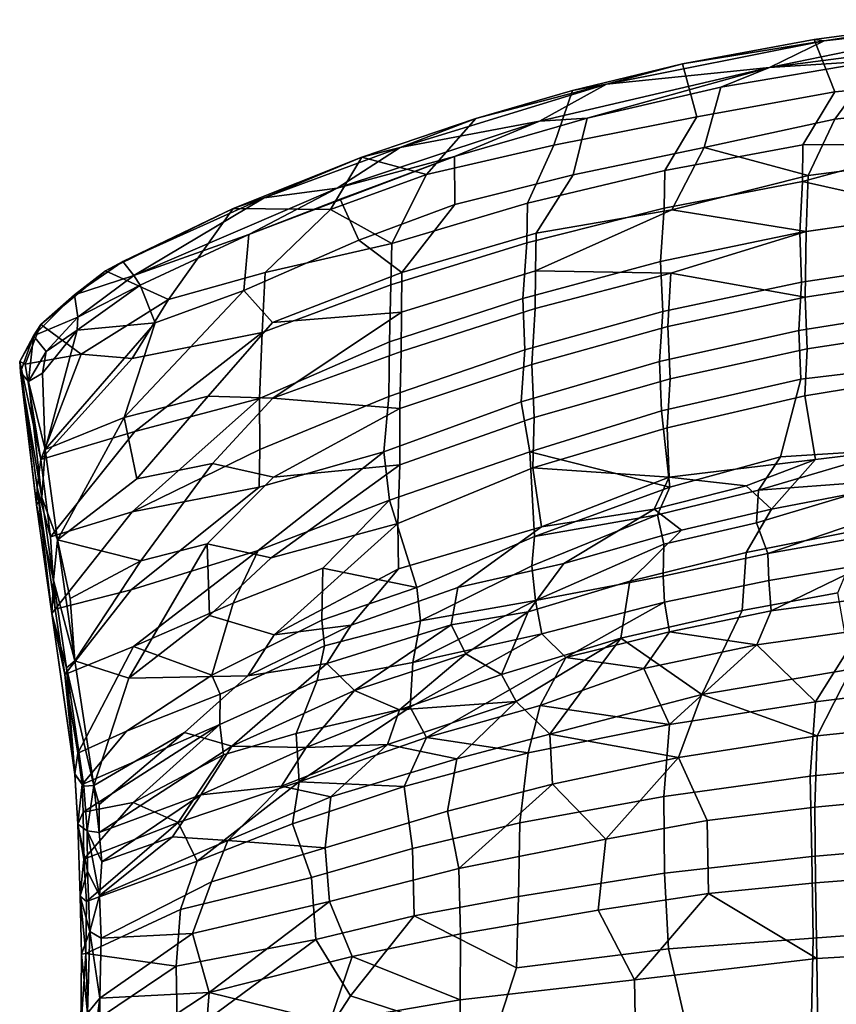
# Model space of a CAD drawing. Header units: millimetres. Extents: x -31 to 2906, y -30 to 542.
# Tile 20 of 54: x 627 to 779, y 356 to 539. Entities that reach past the tile are written whole.
import ezdxf

# ---------------------------------------------------------------- set-up
doc = ezdxf.new("R2010")
doc.units = ezdxf.units.MM
doc.layers.add('Layer 01', color=7, linetype='Continuous', true_color=0x000000)

msp = doc.modelspace()

# ---------------------------------------------------------------- linework, layer by layer
at = {"layer": 'Layer 01'}
for points in [[(776.37, 535.51, 797.81), (766.19, 530.51, 798.77), (807.32, 538.97, 798.64)], [(814.76, 536.89, 799.71), (807.32, 538.97, 798.64), (766.19, 530.51, 798.77)], [(801.92, 539.43, 796.9), (774.54, 535.74, 795.79), (776.37, 535.51, 797.81)], [(774.54, 535.74, 795.79), (801.92, 539.43, 796.9), (798.16, 527.8, 763.77), (778.39, 525.98, 765.79)], [(801.92, 539.43, 796.9), (776.37, 535.51, 797.81), (807.32, 538.97, 798.64)], [(735.89, 527.42, 796.58), (766.19, 530.51, 798.77), (776.37, 535.51, 797.81)], [(750.01, 531.21, 795.6), (735.89, 527.42, 796.58), (776.37, 535.51, 797.81)], [(774.54, 535.74, 795.79), (750.01, 531.21, 795.6), (776.37, 535.51, 797.81)], [(752.71, 521.34, 765.46), (750.01, 531.21, 795.6), (774.54, 535.74, 795.79), (778.39, 525.98, 765.79)], [(814.76, 536.89, 799.71), (766.19, 530.51, 798.77), (786.35, 531.86, 798.33)], [(786.35, 531.86, 798.33), (778.37, 520.91, 769.96), (799.84, 523.32, 769.27), (808.85, 534.35, 798.74)], [(778.37, 520.91, 769.96), (786.35, 531.86, 798.33), (757.17, 526.89, 797.51), (754.07, 515.64, 767.18)], [(766.19, 530.51, 798.77), (757.17, 526.89, 797.51), (786.35, 531.86, 798.33)], [(766.19, 530.51, 798.77), (723.39, 520.57, 797.18), (732.25, 521.08, 796.67)], [(723.39, 520.57, 797.18), (766.19, 530.51, 798.77), (735.89, 527.42, 796.58)], [(752.71, 521.34, 765.46), (726.08, 516.08, 768.6), (729.51, 526.22, 794.59), (750.01, 531.21, 795.6)], [(750.01, 531.21, 795.6), (729.51, 526.22, 794.59), (735.89, 527.42, 796.58)], [(766.19, 530.51, 798.77), (732.25, 521.08, 796.67), (757.17, 526.89, 797.51)], [(723.39, 520.57, 797.18), (735.89, 527.42, 796.58), (697.48, 515.67, 794.88)], [(711.52, 521.05, 793.81), (697.48, 515.67, 794.88), (735.89, 527.42, 796.58)], [(726.08, 516.08, 768.6), (702.38, 510.64, 773.05), (711.52, 521.05, 793.81), (729.51, 526.22, 794.59)], [(729.51, 526.22, 794.59), (711.52, 521.05, 793.81), (735.89, 527.42, 796.58)], [(732.25, 521.08, 796.67), (729.64, 510.57, 769.09), (754.07, 515.64, 767.18), (757.17, 526.89, 797.51)], [(797.97, 516.27, 727.06), (772.44, 516.11, 738.04), (778.39, 525.98, 765.79), (798.16, 527.8, 763.77)], [(772.44, 516.11, 738.04), (746.7, 511.38, 739.18), (752.71, 521.34, 765.46), (778.39, 525.98, 765.79)], [(778.37, 520.91, 769.96), (773.4, 510.4, 740.06), (798.93, 513.7, 739.23), (799.84, 523.32, 769.27)], [(723.39, 520.57, 797.18), (685.72, 508.04, 795.23), (707.56, 513.95, 795.6)], [(723.39, 520.57, 797.18), (697.48, 515.67, 794.88), (685.72, 508.04, 795.23)], [(711.52, 521.05, 793.81), (690.33, 513.85, 792.44), (697.48, 515.67, 794.88)], [(711.52, 521.05, 793.81), (702.38, 510.64, 773.05), (690.33, 513.85, 792.44)], [(707.56, 513.95, 795.6), (707.65, 505.04, 771.57), (729.64, 510.57, 769.09), (732.25, 521.08, 796.67)], [(723.39, 520.57, 797.18), (707.56, 513.95, 795.6), (732.25, 521.08, 796.67)], [(746.7, 511.38, 739.18), (721.15, 505.27, 740.66), (726.08, 516.08, 768.6), (752.71, 521.34, 765.46)], [(754.07, 515.64, 767.18), (773.4, 510.4, 740.06), (778.37, 520.91, 769.96)], [(697.48, 515.67, 794.88), (672.15, 506.28, 793.18), (685.72, 508.04, 795.23)], [(690.33, 513.85, 792.44), (672.15, 506.28, 793.18), (697.48, 515.67, 794.88)], [(721.15, 505.27, 740.66), (695.89, 497.8, 742.48), (702.38, 510.64, 773.05), (726.08, 516.08, 768.6)], [(729.64, 510.57, 769.09), (722.75, 499.72, 742.75), (748.01, 504.03, 735.94), (754.07, 515.64, 767.18)], [(746.7, 511.38, 739.18), (772.44, 516.11, 738.04), (772.38, 509.28, 715.61), (746.6, 504.32, 716.56)], [(773.4, 510.4, 740.06), (754.07, 515.64, 767.18), (748.01, 504.03, 735.94)], [(797.97, 516.27, 727.06), (772.38, 509.28, 715.61), (772.44, 516.11, 738.04)], [(797.86, 503.63, 682.77), (772.38, 509.28, 715.61), (797.97, 516.27, 727.06)], [(672.15, 506.28, 793.18), (690.33, 513.85, 792.44), (666.4, 504.26, 791.01)], [(684.49, 504.09, 772.02), (666.4, 504.26, 791.01), (690.33, 513.85, 792.44)], [(685.72, 508.04, 795.23), (669.27, 499.46, 793.34), (707.56, 513.95, 795.6)], [(669.27, 499.46, 793.34), (686.29, 506, 793.54), (707.56, 513.95, 795.6)], [(684.49, 504.09, 772.02), (690.33, 513.85, 792.44), (702.38, 510.64, 773.05)], [(686.29, 506, 793.54), (689.79, 498.41, 769.76), (707.65, 505.04, 771.57), (707.56, 513.95, 795.6)], [(773.4, 510.4, 740.06), (773.03, 500.02, 706.2), (798.67, 503.68, 705.86), (798.93, 513.7, 739.23)], [(721.15, 505.27, 740.66), (746.7, 511.38, 739.18), (746.6, 504.32, 716.56), (721.03, 497.92, 717.79)], [(695.89, 497.8, 742.48), (684.49, 504.09, 772.02), (702.38, 510.64, 773.05)], [(707.65, 505.04, 771.57), (697.8, 492.36, 744.61), (722.75, 499.72, 742.75), (729.64, 510.57, 769.09)], [(773.03, 500.02, 706.2), (773.4, 510.4, 740.06), (748.01, 504.03, 735.94)], [(685.72, 508.04, 795.23), (647.89, 491.79, 792.58), (669.27, 499.46, 793.34)], [(647.89, 491.79, 792.58), (685.72, 508.04, 795.23), (672.15, 506.28, 793.18)], [(746.6, 504.32, 716.56), (772.38, 509.28, 715.61), (771.85, 499.79, 683), (745.95, 494.41, 683.46)], [(797.86, 503.63, 682.77), (771.85, 499.79, 683), (772.38, 509.28, 715.61)], [(647.89, 491.79, 792.58), (672.15, 506.28, 793.18), (645.87, 494.4, 791.02)], [(672.15, 506.28, 793.18), (666.4, 504.26, 791.01), (645.87, 494.4, 791.02)], [(686.29, 506, 793.54), (669.27, 499.46, 793.34), (668.39, 489.03, 767.11), (689.79, 498.41, 769.76)], [(666.4, 504.26, 791.01), (642.62, 492.71, 788.47), (645.87, 494.4, 791.02)], [(654.37, 487.37, 760.36), (642.62, 492.71, 788.47), (666.4, 504.26, 791.01)], [(666.4, 504.26, 791.01), (684.49, 504.09, 772.02), (672.33, 492.36, 752.93), (654.37, 487.37, 760.36)], [(684.49, 504.09, 772.02), (695.89, 497.8, 742.48), (672.33, 492.36, 752.93)], [(697.8, 492.36, 744.61), (707.65, 505.04, 771.57), (689.79, 498.41, 769.76)], [(695.89, 497.8, 742.48), (721.15, 505.27, 740.66), (721.03, 497.92, 717.79), (695.75, 490.08, 719.3)], [(721.03, 497.92, 717.79), (746.6, 504.32, 716.56), (745.95, 494.41, 683.46), (720.27, 487.5, 684.15)], [(748.01, 504.03, 735.94), (722.75, 499.72, 742.75), (722.68, 492.69, 721.01)], [(747.87, 492.23, 697.22), (773.03, 500.02, 706.2), (748.01, 504.03, 735.94), (722.68, 492.69, 721.01)], [(771.85, 499.79, 683), (797.86, 503.63, 682.77), (798.15, 494.46, 647.73), (772.19, 490.57, 648.19)], [(773.03, 500.02, 706.2), (772.87, 487.76, 662.33), (798.55, 491.66, 662.18), (798.67, 503.68, 705.86)], [(647.89, 491.79, 792.58), (649.07, 489.99, 791.84), (669.27, 499.46, 793.34)], [(651.86, 483.03, 770.73), (668.39, 489.03, 767.11), (669.27, 499.46, 793.34), (649.07, 489.99, 791.84)], [(697.8, 492.36, 744.61), (697.72, 484.99, 722.58), (722.68, 492.69, 721.01), (722.75, 499.72, 742.75)], [(745.95, 494.41, 683.46), (771.85, 499.79, 683), (772.19, 490.57, 648.19), (746.34, 485.08, 648.83)], [(772.87, 487.76, 662.33), (773.03, 500.02, 706.2), (747.87, 492.23, 697.22)], [(673.71, 483.08, 744.71), (697.8, 492.36, 744.61), (689.79, 498.41, 769.76), (668.39, 489.03, 767.11)], [(672.33, 492.36, 752.93), (695.89, 497.8, 742.48), (695.75, 490.08, 719.3), (671.78, 481.2, 721.03)], [(695.75, 490.08, 719.3), (721.03, 497.92, 717.79), (720.27, 487.5, 684.15), (695.49, 479.46, 685.79)], [(636.83, 488.19, 787.33), (647.89, 491.79, 792.58), (645.87, 494.4, 791.02)], [(645.87, 494.4, 791.02), (642.62, 492.71, 788.47), (636.83, 488.19, 787.33)], [(720.27, 487.5, 684.15), (745.95, 494.41, 683.46), (746.34, 485.08, 648.83), (720.69, 477.98, 649.66)], [(772.19, 490.57, 648.19), (798.15, 494.46, 647.73), (797.82, 485.74, 612.96), (771.69, 481.59, 613.11)], [(642.62, 492.71, 788.47), (630.55, 482.68, 778.5), (636.83, 488.19, 787.33)], [(638.08, 477.17, 754.36), (630.55, 482.68, 778.5), (642.62, 492.71, 788.47), (654.37, 487.37, 760.36)], [(647.89, 491.79, 792.58), (636.83, 488.19, 787.33), (637.46, 484.05, 788.07)], [(649.07, 489.99, 791.84), (647.89, 491.79, 792.58), (637.46, 484.05, 788.07)], [(671.78, 481.2, 721.03), (647.57, 476.35, 739.15), (654.37, 487.37, 760.36), (672.33, 492.36, 752.93)], [(697.8, 492.36, 744.61), (673.71, 483.08, 744.71), (697.72, 484.99, 722.58)], [(697.72, 484.99, 722.58), (697.64, 477.67, 699.63), (722.6, 485.68, 698.3), (722.68, 492.69, 721.01)], [(722.6, 485.68, 698.3), (721.94, 475.27, 663.33), (747.3, 482.3, 662.72), (747.87, 492.23, 697.22)], [(747.87, 492.23, 697.22), (722.68, 492.69, 721.01), (722.6, 485.68, 698.3)], [(772.87, 487.76, 662.33), (747.87, 492.23, 697.22), (747.3, 482.3, 662.72)], [(772.87, 487.76, 662.33), (773.22, 478.14, 624.76), (798.84, 482.08, 624.3), (798.55, 491.66, 662.18)], [(637.32, 481.63, 785.37), (651.86, 483.03, 770.73), (649.07, 489.99, 791.84)], [(637.46, 484.05, 788.07), (637.32, 481.63, 785.37), (649.07, 489.99, 791.84)], [(671.78, 481.2, 721.03), (695.75, 490.08, 719.3), (695.49, 479.46, 685.79), (671.31, 468.91, 683.56)], [(746.34, 485.08, 648.83), (772.19, 490.57, 648.19), (771.69, 481.59, 613.11), (745.74, 475.8, 613.56)], [(636.83, 488.19, 787.33), (629.22, 480.58, 778.86), (637.46, 484.05, 788.07)], [(636.83, 488.19, 787.33), (630.55, 482.68, 778.5), (629.22, 480.58, 778.86)], [(668.39, 489.03, 767.11), (651.86, 483.03, 770.73), (646.11, 465.4, 730.71)], [(661.7, 469.38, 720.4), (673.71, 483.08, 744.71), (668.39, 489.03, 767.11), (646.11, 465.4, 730.71)], [(747.3, 482.3, 662.72), (747.7, 472.58, 625.4), (773.22, 478.14, 624.76), (772.87, 487.76, 662.33)], [(647.57, 476.35, 739.15), (638.08, 477.17, 754.36), (654.37, 487.37, 760.36)], [(695.49, 479.46, 685.79), (720.27, 487.5, 684.15), (720.69, 477.98, 649.66), (695.37, 469.28, 650.69)], [(771.69, 481.59, 613.11), (797.82, 485.74, 612.96), (798.17, 475.61, 569.62), (772.02, 472.49, 574.68)], [(637.46, 484.05, 788.07), (629.22, 480.58, 778.86), (631.54, 477.67, 780.5)], [(637.46, 484.05, 788.07), (631.54, 477.67, 780.5), (637.32, 481.63, 785.37)], [(673.79, 468.99, 702.88), (697.72, 484.99, 722.58), (673.71, 483.08, 744.71), (661.7, 469.38, 720.4)], [(697.72, 484.99, 722.58), (673.79, 468.99, 702.88), (697.64, 477.67, 699.63)], [(697.64, 477.67, 699.63), (697.42, 467.05, 664.81), (721.94, 475.27, 663.33), (722.6, 485.68, 698.3)], [(720.69, 477.98, 649.66), (746.34, 485.08, 648.83), (745.74, 475.8, 613.56), (719.98, 468.28, 614.03)], [(626.64, 475.83, 768.43), (630.55, 482.68, 778.5), (627.63, 475.31, 764.15)], [(629.22, 480.58, 778.86), (630.55, 482.68, 778.5), (626.64, 475.83, 768.43)], [(638.08, 477.17, 754.36), (627.63, 475.31, 764.15), (630.55, 482.68, 778.5)], [(651.86, 483.03, 770.73), (631.4, 459.42, 735.94), (646.11, 465.4, 730.71)], [(631.4, 459.42, 735.94), (651.86, 483.03, 770.73), (637.32, 481.63, 785.37)], [(721.94, 475.27, 663.33), (722.39, 465.39, 626.24), (747.7, 472.58, 625.4), (747.3, 482.3, 662.72)], [(773.22, 478.14, 624.76), (772.81, 469.39, 589.48), (798.54, 473.63, 589.63), (798.84, 482.08, 624.3)], [(629.22, 480.58, 778.86), (626.64, 475.83, 768.43), (626.79, 473.81, 767.52)], [(626.79, 473.81, 767.52), (628.3, 472.11, 770.69), (629.22, 480.58, 778.86)], [(631.54, 477.67, 780.5), (629.22, 480.58, 778.86), (628.3, 472.11, 770.69)], [(647.57, 476.35, 739.15), (671.78, 481.2, 721.03), (648.05, 462.77, 699.26), (630.59, 457.59, 711.36)], [(637.32, 481.63, 785.37), (630.86, 473.65, 773.83), (631.4, 459.42, 735.94)], [(637.32, 481.63, 785.37), (631.54, 477.67, 780.5), (630.86, 473.65, 773.83)], [(671.31, 468.91, 683.56), (648.05, 462.77, 699.26), (671.78, 481.2, 721.03)], [(745.74, 475.8, 613.56), (771.69, 481.59, 613.11), (772.02, 472.49, 574.68), (746.08, 466.61, 575.39)], [(671.31, 468.91, 683.56), (695.49, 479.46, 685.79), (695.37, 469.28, 650.69), (671.37, 459.4, 651.87)], [(630.59, 457.59, 711.36), (627.63, 475.31, 764.15), (638.08, 477.17, 754.36)], [(631.54, 477.67, 780.5), (628.3, 472.11, 770.69), (630.86, 473.65, 773.83)], [(638.08, 477.17, 754.36), (647.57, 476.35, 739.15), (630.59, 457.59, 711.36)], [(697.64, 477.67, 699.63), (673.79, 468.99, 702.88), (697.42, 467.05, 664.81)], [(695.37, 469.28, 650.69), (720.69, 477.98, 649.66), (719.98, 468.28, 614.03), (694.43, 458.99, 614.57)], [(747.7, 472.58, 625.4), (747.19, 463.46, 589.6), (772.81, 469.39, 589.48), (773.22, 478.14, 624.76)], [(626.64, 475.83, 768.43), (629.89, 452.35, 698.96), (629.8, 449.15, 693.3)], [(626.79, 473.81, 767.52), (626.64, 475.83, 768.43), (629.8, 449.15, 693.3)], [(630.59, 457.59, 711.36), (629.89, 452.35, 698.96), (626.64, 475.83, 768.43)], [(626.64, 475.83, 768.43), (627.63, 475.31, 764.15), (630.59, 457.59, 711.36)], [(697.42, 467.05, 664.81), (697.4, 456.58, 627.27), (722.39, 465.39, 626.24), (721.94, 475.27, 663.33)], [(719.98, 468.28, 614.03), (745.74, 475.8, 613.56), (746.08, 466.61, 575.39), (721.61, 459, 574.54)], [(772.02, 472.49, 574.68), (798.17, 475.61, 569.62), (789.8, 459.41, 503.2), (768.26, 458.03, 514.84)], [(626.79, 473.81, 767.52), (629.8, 449.15, 693.3), (630.78, 450.46, 707.45)], [(630.78, 450.46, 707.45), (628.3, 472.11, 770.69), (626.79, 473.81, 767.52)], [(630.86, 473.65, 773.83), (628.3, 472.11, 770.69), (631.4, 459.42, 735.94)], [(772.81, 469.39, 589.48), (774.78, 457.55, 536.87), (798.83, 460.5, 532.26), (798.54, 473.63, 589.63)], [(628.3, 472.11, 770.69), (630.78, 450.46, 707.45), (631.4, 459.42, 735.94)], [(722.39, 465.39, 626.24), (722.18, 456.01, 590.22), (747.19, 463.46, 589.6), (747.7, 472.58, 625.4)], [(746.08, 466.61, 575.39), (772.02, 472.49, 574.68), (768.26, 458.03, 514.84), (747.67, 452.4, 512.55)], [(661.7, 469.38, 720.4), (646.11, 465.4, 730.71), (648.47, 453.96, 694.03)], [(661.7, 469.38, 720.4), (648.47, 453.96, 694.03), (662.55, 456.8, 680.88), (673.79, 468.99, 702.88)], [(671.37, 459.4, 651.87), (695.37, 469.28, 650.69), (694.43, 458.99, 614.57), (671.24, 452.39, 627.63)], [(747.19, 463.46, 589.6), (747.55, 454.26, 550.61), (774.78, 457.55, 536.87), (772.81, 469.39, 589.48)], [(648.05, 462.77, 699.26), (671.31, 468.91, 683.56), (647.6, 447.83, 653.15), (632.36, 443.17, 665.45)], [(671.37, 459.4, 651.87), (647.6, 447.83, 653.15), (671.31, 468.91, 683.56)], [(673.89, 454.26, 655.1), (697.42, 467.05, 664.81), (673.79, 468.99, 702.88), (662.55, 456.8, 680.88)], [(694.43, 458.99, 614.57), (719.98, 468.28, 614.03), (721.61, 459, 574.54), (695.46, 449.99, 578.04)], [(697.42, 467.05, 664.81), (673.89, 454.26, 655.1), (697.4, 456.58, 627.27)], [(721.61, 459, 574.54), (746.08, 466.61, 575.39), (747.67, 452.4, 512.55)], [(633.65, 442.62, 684.53), (646.11, 465.4, 730.71), (631.4, 459.42, 735.94)], [(648.47, 453.96, 694.03), (646.11, 465.4, 730.71), (633.65, 442.62, 684.53)], [(697.4, 456.58, 627.27), (697.01, 445.64, 586.54), (722.18, 456.01, 590.22), (722.39, 465.39, 626.24)], [(648.05, 462.77, 699.26), (632.36, 443.17, 665.45), (630.59, 457.59, 711.36)], [(747.55, 454.26, 550.61), (747.19, 463.46, 589.6), (722.18, 456.01, 590.22)], [(784.62, 451.76, 505.12), (798.83, 460.5, 532.26), (774.78, 457.55, 536.87), (766.57, 448.32, 506.2)], [(630.78, 450.46, 707.45), (633.65, 442.62, 684.53), (631.4, 459.42, 735.94)], [(671.24, 452.39, 627.63), (694.43, 458.99, 614.57), (671.04, 440.63, 584.84), (647.41, 433.28, 603.87)], [(671.24, 452.39, 627.63), (647.6, 447.83, 653.15), (671.37, 459.4, 651.87)], [(695.46, 449.99, 578.04), (671.04, 440.63, 584.84), (694.43, 458.99, 614.57)], [(722.47, 443.2, 507.09), (700.57, 433.74, 503.87), (695.46, 449.99, 578.04), (721.61, 459, 574.54)], [(722.47, 443.2, 507.09), (721.61, 459, 574.54), (747.67, 452.4, 512.55)], [(764.14, 451.87, 494.36), (768.26, 458.03, 514.84), (789.8, 459.41, 503.2)], [(764.14, 451.87, 494.36), (789.8, 459.41, 503.2), (790.71, 453.83, 483.74)], [(632.36, 443.17, 665.45), (629.89, 452.35, 698.96), (630.59, 457.59, 711.36)], [(649.2, 438.71, 644.73), (662.55, 456.8, 680.88), (648.47, 453.96, 694.03), (633.65, 442.62, 684.53)], [(662.55, 456.8, 680.88), (649.2, 438.71, 644.73), (661.54, 441.89, 633.31), (673.89, 454.26, 655.1)], [(673.46, 439.28, 602.8), (697.4, 456.58, 627.27), (673.89, 454.26, 655.1), (661.54, 441.89, 633.31)], [(697.4, 456.58, 627.27), (673.46, 439.28, 602.8), (697.01, 445.64, 586.54)], [(764.14, 451.87, 494.36), (745.34, 447.27, 495.62), (747.67, 452.4, 512.55), (768.26, 458.03, 514.84)], [(747.55, 454.26, 550.61), (761.87, 452.65, 527.91), (774.78, 457.55, 536.87)], [(761.87, 452.65, 527.91), (766.57, 448.32, 506.2), (774.78, 457.55, 536.87)], [(697.01, 445.64, 586.54), (697.17, 437.22, 553.03), (723.75, 445, 542.6), (722.18, 456.01, 590.22)], [(747.55, 454.26, 550.61), (722.18, 456.01, 590.22), (723.75, 445, 542.6)], [(723.75, 445, 542.6), (744.76, 448.32, 528.6), (747.55, 454.26, 550.61)], [(747.55, 454.26, 550.61), (744.76, 448.32, 528.6), (761.87, 452.65, 527.91)], [(763.81, 445.76, 477.04), (764.14, 451.87, 494.36), (790.71, 453.83, 483.74)], [(792.84, 449.22, 471.55), (765.88, 440.07, 464.66), (763.81, 445.76, 477.04), (790.71, 453.83, 483.74)], [(629.89, 452.35, 698.96), (632.64, 428.9, 624.4), (629.8, 449.15, 693.3)], [(629.89, 452.35, 698.96), (633.24, 429.73, 620.56), (632.64, 428.9, 624.4)], [(632.36, 443.17, 665.45), (633.24, 429.73, 620.56), (629.89, 452.35, 698.96)], [(647.6, 447.83, 653.15), (671.24, 452.39, 627.63), (647.41, 433.28, 603.87), (633.24, 429.73, 620.56)], [(722.47, 443.2, 507.09), (747.67, 452.4, 512.55), (745.34, 447.27, 495.62)], [(749.81, 444.42, 507.34), (766.57, 448.32, 506.2), (761.87, 452.65, 527.91), (744.76, 448.32, 528.6)], [(764.14, 451.87, 494.36), (763.81, 445.76, 477.04), (746.51, 441.82, 478.88), (745.34, 447.27, 495.62)], [(766.57, 448.32, 506.2), (761.86, 440.25, 485.06), (783.95, 444.68, 483.79), (784.62, 451.76, 505.12)], [(629.8, 449.15, 693.3), (632.95, 435.11, 657.65), (630.78, 450.46, 707.45)], [(632.64, 428.9, 624.4), (632.95, 435.11, 657.65), (629.8, 449.15, 693.3)], [(630.78, 450.46, 707.45), (632.95, 435.11, 657.65), (633.65, 442.62, 684.53)], [(671.04, 440.63, 584.84), (695.46, 449.99, 578.04), (683.09, 437.31, 549.54), (666.36, 430.84, 556.61)], [(683.09, 437.31, 549.54), (695.46, 449.99, 578.04), (700.57, 433.74, 503.87)], [(765.88, 440.07, 464.66), (792.84, 449.22, 471.55), (784.42, 443.33, 463.31)], [(647.6, 447.83, 653.15), (633.24, 429.73, 620.56), (632.36, 443.17, 665.45)], [(727.92, 438.23, 509.57), (744.76, 448.32, 528.6), (723.75, 445, 542.6), (708.17, 433.76, 520.14)], [(721.98, 437.76, 489.41), (722.47, 443.2, 507.09), (745.34, 447.27, 495.62)], [(746.51, 441.82, 478.88), (722.66, 431.29, 473.17), (721.98, 437.76, 489.41), (745.34, 447.27, 495.62)], [(744.76, 448.32, 528.6), (727.92, 438.23, 509.57), (749.81, 444.42, 507.34)], [(761.86, 440.25, 485.06), (766.57, 448.32, 506.2), (749.81, 444.42, 507.34), (740.21, 434.94, 487.31)], [(674.01, 424.95, 547.61), (697.01, 445.64, 586.54), (673.46, 439.28, 602.8), (661.95, 428.5, 584.84)], [(697.01, 445.64, 586.54), (674.01, 424.95, 547.61), (697.17, 437.22, 553.03)], [(763.81, 445.76, 477.04), (765.88, 440.07, 464.66), (746.43, 435.83, 466.75), (746.51, 441.82, 478.88)], [(697.17, 437.22, 553.03), (688.35, 426.72, 526.58), (708.17, 433.76, 520.14), (723.75, 445, 542.6)], [(740.21, 434.94, 487.31), (749.81, 444.42, 507.34), (727.92, 438.23, 509.57), (721.3, 429.19, 489.57)], [(761.86, 440.25, 485.06), (761.15, 429.44, 464.72), (778.9, 432.77, 463.25), (783.95, 444.68, 483.79)], [(633.65, 442.62, 684.53), (632.95, 435.11, 657.65), (636.91, 420.08, 606.42)], [(649.2, 438.71, 644.73), (633.65, 442.62, 684.53), (636.05, 431.69, 646.3)], [(636.91, 420.08, 606.42), (636.05, 431.69, 646.3), (633.65, 442.62, 684.53)], [(646.98, 416.88, 573.39), (661.54, 441.89, 633.31), (649.2, 438.71, 644.73), (636.91, 420.08, 606.42)], [(661.95, 428.5, 584.84), (661.54, 441.89, 633.31), (646.98, 416.88, 573.39)], [(673.46, 439.28, 602.8), (661.54, 441.89, 633.31), (661.95, 428.5, 584.84)], [(721.98, 437.76, 489.41), (701.26, 427.53, 484.59), (700.57, 433.74, 503.87), (722.47, 443.2, 507.09)], [(722.66, 431.29, 473.17), (746.51, 441.82, 478.88), (746.43, 435.83, 466.75)], [(784.42, 443.33, 463.31), (784.57, 438.14, 455.31), (766.08, 435.04, 456.78), (765.88, 440.07, 464.66)], [(647.82, 422.72, 564.95), (635.04, 417.52, 574.39), (647.41, 433.28, 603.87), (671.04, 440.63, 584.84)], [(647.82, 422.72, 564.95), (671.04, 440.63, 584.84), (666.36, 430.84, 556.61)], [(740.21, 434.94, 487.31), (738.52, 424.33, 467.59), (761.15, 429.44, 464.72), (761.86, 440.25, 485.06)], [(765.88, 440.07, 464.66), (766.08, 435.04, 456.78), (746.69, 430.99, 458.97), (746.43, 435.83, 466.75)], [(636.91, 420.08, 606.42), (649.2, 438.71, 644.73), (636.05, 431.69, 646.3)], [(706.96, 426.76, 498.19), (721.3, 429.19, 489.57), (727.92, 438.23, 509.57), (708.17, 433.76, 520.14)], [(766.52, 429.37, 449.68), (766.08, 435.04, 456.78), (784.57, 438.14, 455.31)], [(766.52, 429.37, 449.68), (784.57, 438.14, 455.31), (793.03, 432.9, 446.92)], [(666.36, 430.84, 556.61), (683.09, 437.31, 549.54), (682.88, 427.68, 511.23), (662.43, 417.4, 512.8)], [(688.35, 426.72, 526.58), (697.17, 437.22, 553.03), (674.01, 424.95, 547.61)], [(700.57, 433.74, 503.87), (682.88, 427.68, 511.23), (683.09, 437.31, 549.54)], [(701.26, 427.53, 484.59), (721.98, 437.76, 489.41), (722.66, 431.29, 473.17)], [(635.35, 418.75, 599.26), (632.95, 435.11, 657.65), (632.64, 428.9, 624.4)], [(635.35, 418.75, 599.26), (636.91, 420.08, 606.42), (632.95, 435.11, 657.65)], [(721.3, 429.19, 489.57), (716.3, 417.56, 470.25), (738.52, 424.33, 467.59), (740.21, 434.94, 487.31)], [(746.43, 435.83, 466.75), (746.69, 430.99, 458.97), (723.82, 425.13, 462.08), (722.66, 431.29, 473.17)], [(766.08, 435.04, 456.78), (766.52, 429.37, 449.68), (747.57, 425.48, 451.7), (746.69, 430.99, 458.97)], [(647.41, 433.28, 603.87), (635.04, 417.52, 574.39), (633.24, 429.73, 620.56)], [(700.57, 433.74, 503.87), (701.26, 427.53, 484.59), (683.38, 422.9, 494.42), (682.88, 427.68, 511.23)], [(683.83, 419.6, 508.4), (706.96, 426.76, 498.19), (708.17, 433.76, 520.14), (688.35, 426.72, 526.58)], [(761.15, 429.44, 464.72), (753.61, 413.84, 450.22), (781.39, 418.53, 447.41), (778.9, 432.77, 463.25)], [(763.88, 423.04, 444.11), (766.52, 429.37, 449.68), (793.03, 432.9, 446.92), (783.17, 425.78, 442.18)], [(647.82, 422.72, 564.95), (666.36, 430.84, 556.61), (662.43, 417.4, 512.8)], [(699.81, 419.8, 469.78), (701.26, 427.53, 484.59), (722.66, 431.29, 473.17)], [(699.81, 419.8, 469.78), (722.66, 431.29, 473.17), (723.82, 425.13, 462.08)], [(728.33, 420.69, 454.11), (723.82, 425.13, 462.08), (746.69, 430.99, 458.97)], [(728.33, 420.69, 454.11), (746.69, 430.99, 458.97), (747.57, 425.48, 451.7)], [(633.24, 429.73, 620.56), (635.04, 417.52, 574.39), (632.64, 428.9, 624.4)], [(636.88, 399.02, 506.14), (636.93, 398.91, 510.26), (632.64, 428.9, 624.4)], [(635.04, 417.52, 574.39), (636.88, 399.02, 506.14), (632.64, 428.9, 624.4)], [(635.35, 418.75, 599.26), (632.64, 428.9, 624.4), (636.93, 398.91, 510.26)], [(721.3, 429.19, 489.57), (706.96, 426.76, 498.19), (709.66, 421.41, 482)], [(716.3, 417.56, 470.25), (721.3, 429.19, 489.57), (709.66, 421.41, 482)], [(738.52, 424.33, 467.59), (753.61, 413.84, 450.22), (761.15, 429.44, 464.72)], [(766.52, 429.37, 449.68), (763.88, 423.04, 444.11), (747.57, 425.48, 451.7)], [(661.95, 428.5, 584.84), (646.98, 416.88, 573.39), (669.09, 417.3, 527.89), (674.01, 424.95, 547.61)], [(682.88, 427.68, 511.23), (683.38, 422.9, 494.42), (663.93, 413.89, 498.2), (662.43, 417.4, 512.8)], [(701.26, 427.53, 484.59), (699.81, 419.8, 469.78), (682, 416.44, 480), (683.38, 422.9, 494.42)], [(669.09, 417.3, 527.89), (688.35, 426.72, 526.58), (674.01, 424.95, 547.61)], [(683.83, 419.6, 508.4), (688.35, 426.72, 526.58), (669.09, 417.3, 527.89)], [(706.96, 426.76, 498.19), (683.83, 419.6, 508.4), (688.97, 414.55, 487.7)], [(709.66, 421.41, 482), (706.96, 426.76, 498.19), (688.97, 414.55, 487.7)], [(747.57, 425.48, 451.7), (742.82, 418.67, 446.53), (728.33, 420.69, 454.11)], [(742.82, 418.67, 446.53), (747.57, 425.48, 451.7), (763.88, 423.04, 444.11)], [(774.75, 412.47, 434.27), (763.88, 423.04, 444.11), (783.17, 425.78, 442.18)], [(794.54, 414.95, 432.76), (774.75, 412.47, 434.27), (783.17, 425.78, 442.18)], [(728.33, 420.69, 454.11), (702.39, 405.82, 450.88), (699.31, 411.44, 458.3), (723.82, 425.13, 462.08)], [(699.31, 411.44, 458.3), (699.81, 419.8, 469.78), (723.82, 425.13, 462.08)], [(719.05, 412.54, 461.88), (738.52, 424.33, 467.59), (716.3, 417.56, 470.25)], [(725.31, 406.45, 453.21), (738.52, 424.33, 467.59), (719.05, 412.54, 461.88)], [(753.61, 413.84, 450.22), (738.52, 424.33, 467.59), (725.31, 406.45, 453.21)], [(635.04, 417.52, 574.39), (647.82, 422.72, 564.95), (637.45, 402.91, 515.63)], [(646.54, 406.96, 509.24), (637.45, 402.91, 515.63), (647.82, 422.72, 564.95), (662.43, 417.4, 512.8)], [(683.38, 422.9, 494.42), (682, 416.44, 480), (663.87, 408.23, 483.78), (663.93, 413.89, 498.2)], [(747.62, 408.2, 437.38), (742.82, 418.67, 446.53), (763.88, 423.04, 444.11)], [(774.75, 412.47, 434.27), (747.62, 408.2, 437.38), (763.88, 423.04, 444.11)], [(636.91, 420.08, 606.42), (635.35, 418.75, 599.26), (640.47, 396.89, 516.18)], [(646.98, 416.88, 573.39), (636.91, 420.08, 606.42), (640.47, 396.89, 516.18)], [(699.81, 419.8, 469.78), (699.31, 411.44, 458.3), (678.08, 406.54, 466.53), (682, 416.44, 480)], [(697.32, 410.93, 473.33), (709.66, 421.41, 482), (688.97, 414.55, 487.7)], [(697.32, 410.93, 473.33), (716.3, 417.56, 470.25), (709.66, 421.41, 482)], [(728.33, 420.69, 454.11), (723.52, 411.79, 447.25), (702.39, 405.82, 450.88)], [(728.33, 420.69, 454.11), (742.82, 418.67, 446.53), (723.52, 411.79, 447.25)], [(638.56, 396.77, 513.67), (640.47, 396.89, 516.18), (635.35, 418.75, 599.26)], [(636.93, 398.91, 510.26), (638.56, 396.77, 513.67), (635.35, 418.75, 599.26)], [(657.34, 406.77, 513.6), (666.14, 404.17, 491.67), (683.83, 419.6, 508.4), (669.09, 417.3, 527.89)], [(688.97, 414.55, 487.7), (683.83, 419.6, 508.4), (666.14, 404.17, 491.67)], [(747.62, 408.2, 437.38), (723.52, 411.79, 447.25), (742.82, 418.67, 446.53)], [(781.39, 418.53, 447.41), (753.61, 413.84, 450.22), (775.07, 406.09, 440.45)], [(775.07, 406.09, 440.45), (802.5, 408.98, 438.2), (781.39, 418.53, 447.41)], [(635.04, 417.52, 574.39), (637.45, 402.91, 515.63), (636.88, 399.02, 506.14)], [(646.98, 416.88, 573.39), (640.47, 396.89, 516.18), (657.34, 406.77, 513.6), (669.09, 417.3, 527.89)], [(663.93, 413.89, 498.2), (646.54, 406.96, 509.24), (662.43, 417.4, 512.8)], [(682, 416.44, 480), (678.08, 406.54, 466.53), (664.56, 402.57, 472.7), (663.87, 408.23, 483.78)], [(719.05, 412.54, 461.88), (716.3, 417.56, 470.25), (697.32, 410.93, 473.33)], [(679.95, 403.96, 476.55), (688.97, 414.55, 487.7), (666.14, 404.17, 491.67)], [(697.32, 410.93, 473.33), (688.97, 414.55, 487.7), (679.95, 403.96, 476.55)], [(774.75, 412.47, 434.27), (794.54, 414.95, 432.76), (794.77, 400.74, 426.28), (773.81, 398.59, 428.01)], [(663.93, 413.89, 498.2), (663.87, 408.23, 483.78), (638.27, 397.06, 495.6), (646.54, 406.96, 509.24)], [(719.05, 412.54, 461.88), (697.32, 410.93, 473.33), (695.08, 404.53, 466.03)], [(707.98, 401.87, 456.4), (719.05, 412.54, 461.88), (695.08, 404.53, 466.03)], [(707.98, 401.87, 456.4), (725.31, 406.45, 453.21), (719.05, 412.54, 461.88)], [(725.31, 406.45, 453.21), (749.28, 402.1, 443.45), (753.61, 413.84, 450.22)], [(747.62, 408.2, 437.38), (774.75, 412.47, 434.27), (773.81, 398.59, 428.01), (746.56, 394.84, 431.21)], [(775.07, 406.09, 440.45), (753.61, 413.84, 450.22), (749.28, 402.1, 443.45)], [(678.66, 397.55, 455.75), (678.08, 406.54, 466.53), (699.31, 411.44, 458.3)], [(678.66, 397.55, 455.75), (699.31, 411.44, 458.3), (702.39, 405.82, 450.88)], [(695.08, 404.53, 466.03), (697.32, 410.93, 473.33), (679.95, 403.96, 476.55)], [(721.3, 402.93, 441.56), (702.39, 405.82, 450.88), (723.52, 411.79, 447.25)], [(747.62, 408.2, 437.38), (721.3, 402.93, 441.56), (723.52, 411.79, 447.25)], [(775.07, 406.09, 440.45), (774.64, 392.85, 434.75), (801.63, 395.36, 432.51), (802.5, 408.98, 438.2)], [(637.45, 402.91, 515.63), (646.54, 406.96, 509.24), (638.27, 397.06, 495.6)], [(663.87, 408.23, 483.78), (638.48, 391.92, 483.78), (638.27, 397.06, 495.6)], [(663.87, 408.23, 483.78), (647.78, 393.7, 475.8), (638.48, 391.92, 483.78)], [(664.56, 402.57, 472.7), (647.78, 393.7, 475.8), (663.87, 408.23, 483.78)], [(721.3, 402.93, 441.56), (747.62, 408.2, 437.38), (746.56, 394.84, 431.21), (719.71, 389.92, 435.41)], [(657.34, 406.77, 513.6), (640.47, 396.89, 516.18), (641.46, 393.34, 503.52)], [(666.14, 404.17, 491.67), (657.34, 406.77, 513.6), (641.46, 393.34, 503.52), (641.46, 388.14, 491.06)], [(678.08, 406.54, 466.53), (678.66, 397.55, 455.75), (656.12, 390, 463), (664.56, 402.57, 472.7)], [(678.66, 397.55, 455.75), (702.39, 405.82, 450.88), (698.2, 396.69, 445.76)], [(721.3, 402.93, 441.56), (698.2, 396.69, 445.76), (702.39, 405.82, 450.88)], [(706.28, 392.09, 450.19), (725.83, 397.13, 446.86), (725.31, 406.45, 453.21), (707.98, 401.87, 456.4)], [(725.83, 397.13, 446.86), (749.28, 402.1, 443.45), (725.31, 406.45, 453.21)], [(749.28, 402.1, 443.45), (754.62, 390.37, 437.12), (774.64, 392.85, 434.75), (775.07, 406.09, 440.45)], [(666.14, 404.17, 491.67), (641.46, 388.14, 491.06), (660.34, 395.11, 480.83)], [(679.95, 403.96, 476.55), (666.14, 404.17, 491.67), (660.34, 395.11, 480.83)], [(675.4, 396.75, 469.89), (679.95, 403.96, 476.55), (660.34, 395.11, 480.83)], [(695.08, 404.53, 466.03), (679.95, 403.96, 476.55), (675.4, 396.75, 469.89)], [(675.4, 396.75, 469.89), (684.54, 394.75, 461.79), (695.08, 404.53, 466.03)], [(684.54, 394.75, 461.79), (707.98, 401.87, 456.4), (695.08, 404.53, 466.03)], [(638.27, 397.06, 495.6), (636.88, 399.02, 506.14), (637.45, 402.91, 515.63)], [(656.12, 390, 463), (647.78, 393.7, 475.8), (664.56, 402.57, 472.7)], [(707.98, 401.87, 456.4), (684.54, 394.75, 461.79), (683.51, 385.26, 454.87), (706.28, 392.09, 450.19)], [(719.71, 389.92, 435.41), (699.77, 385.16, 439.17), (698.2, 396.69, 445.76), (721.3, 402.93, 441.56)], [(735.74, 386.9, 439.56), (749.28, 402.1, 443.45), (725.83, 397.13, 446.86)], [(754.62, 390.37, 437.12), (749.28, 402.1, 443.45), (735.74, 386.9, 439.56)], [(773.81, 398.59, 428.01), (794.77, 400.74, 426.28), (795, 385.48, 422.02), (774.07, 383.65, 423.75)], [(637.44, 389.67, 482.94), (636.93, 398.91, 510.26), (636.88, 399.02, 506.14)], [(636.88, 399.02, 506.14), (638.27, 397.06, 495.6), (637.44, 389.67, 482.94)], [(638.56, 396.77, 513.67), (636.93, 398.91, 510.26), (637.44, 389.67, 482.94), (639.2, 388.44, 490.39)], [(746.56, 394.84, 431.21), (773.81, 398.59, 428.01), (774.07, 383.65, 423.75), (746.68, 380.57, 426.95)], [(637.44, 389.67, 482.94), (638.27, 397.06, 495.6), (638.48, 391.92, 483.78)], [(638.56, 396.77, 513.67), (639.2, 388.44, 490.39), (640.47, 396.89, 516.18)], [(639.2, 388.44, 490.39), (641.46, 388.14, 491.06), (640.47, 396.89, 516.18)], [(640.47, 396.89, 516.18), (641.46, 388.14, 491.06), (641.46, 393.34, 503.52)], [(655.11, 387.34, 474.31), (665.4, 386.64, 465.62), (675.4, 396.75, 469.89), (660.34, 395.11, 480.83)], [(678.66, 397.55, 455.75), (659.69, 382.79, 454.44), (656.12, 390, 463)], [(678.66, 397.55, 455.75), (677.4, 389.76, 450.21), (659.69, 382.79, 454.44)], [(675.4, 396.75, 469.89), (665.4, 386.64, 465.62), (684.54, 394.75, 461.79)], [(698.2, 396.69, 445.76), (677.4, 389.76, 450.21), (678.66, 397.55, 455.75)], [(698.2, 396.69, 445.76), (699.77, 385.16, 439.17), (680.96, 379.74, 443.05), (677.4, 389.76, 450.21)], [(725.83, 397.13, 446.86), (706.28, 392.09, 450.19), (708.37, 381.44, 444.21)], [(708.37, 381.44, 444.21), (735.74, 386.9, 439.56), (725.83, 397.13, 446.86)], [(641.96, 382.69, 480.58), (660.34, 395.11, 480.83), (641.46, 388.14, 491.06)], [(655.11, 387.34, 474.31), (660.34, 395.11, 480.83), (641.96, 382.69, 480.58)], [(683.51, 385.26, 454.87), (684.54, 394.75, 461.79), (665.4, 386.64, 465.62)], [(719.71, 389.92, 435.41), (746.56, 394.84, 431.21), (746.68, 380.57, 426.95), (719.47, 376.2, 431.14)], [(774.64, 392.85, 434.75), (774.79, 378.73, 430.84), (801.5, 380.79, 428.65), (801.63, 395.36, 432.51)], [(647.78, 393.7, 475.8), (638.58, 383.14, 470.21), (638.48, 391.92, 483.78)], [(656.12, 390, 463), (638.58, 383.14, 470.21), (647.78, 393.7, 475.8)], [(754.62, 390.37, 437.12), (754.85, 376.76, 433.18), (774.79, 378.73, 430.84), (774.64, 392.85, 434.75)], [(637.44, 389.67, 482.94), (638.48, 391.92, 483.78), (638.58, 383.14, 470.21)], [(683.51, 385.26, 454.87), (684.3, 375.28, 449.25), (708.37, 381.44, 444.21), (706.28, 392.09, 450.19)], [(637.44, 389.67, 482.94), (637.9, 376.26, 464.69), (639.24, 380.9, 476.54)], [(637.44, 389.67, 482.94), (639.24, 380.9, 476.54), (639.2, 388.44, 490.39)], [(637.9, 376.26, 464.69), (637.44, 389.67, 482.94), (638.58, 383.14, 470.21)], [(639.08, 375.27, 461.32), (638.58, 383.14, 470.21), (656.12, 390, 463)], [(639.08, 375.27, 461.32), (656.12, 390, 463), (659.69, 382.79, 454.44)], [(677.4, 389.76, 450.21), (680.96, 379.74, 443.05), (656.58, 373.81, 450.15), (659.69, 382.79, 454.44)], [(699.77, 385.16, 439.17), (719.71, 389.92, 435.41), (719.47, 376.2, 431.14), (700.04, 372.59, 434.86)], [(735.74, 386.9, 439.56), (734.29, 373.67, 435.93), (754.85, 376.76, 433.18), (754.62, 390.37, 437.12)], [(639.2, 388.44, 490.39), (641.48, 376.37, 472.49), (641.96, 382.69, 480.58)], [(639.2, 388.44, 490.39), (641.96, 382.69, 480.58), (641.46, 388.14, 491.06)], [(639.2, 388.44, 490.39), (639.24, 380.9, 476.54), (641.48, 376.37, 472.49)], [(641.48, 376.37, 472.49), (655.11, 387.34, 474.31), (641.96, 382.69, 480.58)], [(655.11, 387.34, 474.31), (641.48, 376.37, 472.49), (665.4, 386.64, 465.62)], [(708.37, 381.44, 444.21), (708.7, 369.24, 440.25), (734.29, 373.67, 435.93), (735.74, 386.9, 439.56)], [(641.82, 368.45, 464.77), (662.32, 378.94, 460.91), (665.4, 386.64, 465.62), (641.48, 376.37, 472.49)], [(658.78, 369.31, 456.45), (684.3, 375.28, 449.25), (683.51, 385.26, 454.87), (662.32, 378.94, 460.91)], [(665.4, 386.64, 465.62), (662.32, 378.94, 460.91), (683.51, 385.26, 454.87)], [(680.96, 379.74, 443.05), (699.77, 385.16, 439.17), (700.04, 372.59, 434.86), (681.74, 368.18, 438.66)], [(774.07, 383.65, 423.75), (795, 385.48, 422.02), (795.22, 369.98, 419.58), (774.31, 368.44, 421.27)], [(638.58, 383.14, 470.21), (639.08, 375.27, 461.32), (637.9, 376.26, 464.69)], [(746.68, 380.57, 426.95), (774.07, 383.65, 423.75), (774.31, 368.44, 421.27), (747.39, 366.47, 424.43)], [(659.69, 382.79, 454.44), (656.58, 373.81, 450.15), (638.93, 365.6, 454.33), (639.08, 375.27, 461.32)], [(684.3, 375.28, 449.25), (688.5, 365.04, 444.42), (708.7, 369.24, 440.25), (708.37, 381.44, 444.21)], [(639.24, 380.9, 476.54), (637.9, 376.26, 464.69), (639.72, 369.69, 465.38)], [(641.48, 376.37, 472.49), (639.24, 380.9, 476.54), (639.72, 369.69, 465.38)], [(680.96, 379.74, 443.05), (681.74, 368.18, 438.66), (655.79, 363.27, 445.76), (656.58, 373.81, 450.15)], [(719.47, 376.2, 431.14), (746.68, 380.57, 426.95), (747.39, 366.47, 424.43), (719.12, 362.91, 428.74)], [(774.79, 378.73, 430.84), (775.03, 364.65, 428.53), (801.71, 366.21, 426.36), (801.5, 380.79, 428.65)], [(658.78, 369.31, 456.45), (662.32, 378.94, 460.91), (641.82, 368.45, 464.77)], [(775.03, 364.65, 428.53), (774.79, 378.73, 430.84), (754.85, 376.76, 433.18)], [(637.9, 376.26, 464.69), (638.93, 365.6, 454.33), (638.16, 365.47, 456.66)], [(638.93, 365.6, 454.33), (637.9, 376.26, 464.69), (639.08, 375.27, 461.32)], [(638.16, 365.47, 456.66), (639.72, 369.69, 465.38), (637.9, 376.26, 464.69)], [(639.72, 369.69, 465.38), (641.82, 368.45, 464.77), (641.48, 376.37, 472.49)], [(719.12, 362.91, 428.74), (700.04, 372.59, 434.86), (719.47, 376.2, 431.14)], [(741.1, 360.73, 432.41), (754.85, 376.76, 433.18), (734.29, 373.67, 435.93)], [(775.03, 364.65, 428.53), (754.85, 376.76, 433.18), (741.1, 360.73, 432.41)], [(684.3, 375.28, 449.25), (658.78, 369.31, 456.45), (661.93, 358.35, 450.5)], [(688.5, 365.04, 444.42), (684.3, 375.28, 449.25), (661.93, 358.35, 450.5)], [(655.79, 363.27, 445.76), (638.93, 365.6, 454.33), (656.58, 373.81, 450.15)], [(688.19, 357.7, 434.66), (681.74, 368.18, 438.66), (700.04, 372.59, 434.86)], [(719.12, 362.91, 428.74), (714.62, 349.15, 428.02), (688.19, 357.7, 434.66), (700.04, 372.59, 434.86)], [(708.7, 369.24, 440.25), (708.63, 356.95, 437.85), (741.1, 360.73, 432.41), (734.29, 373.67, 435.93)], [(639.72, 369.69, 465.38), (638.16, 365.47, 456.66), (639.27, 354.51, 455.82)], [(639.27, 354.51, 455.82), (641.55, 357.29, 458.3), (639.72, 369.69, 465.38)], [(639.72, 369.69, 465.38), (641.55, 357.29, 458.3), (641.82, 368.45, 464.77)], [(658.78, 369.31, 456.45), (641.82, 368.45, 464.77), (641.55, 357.29, 458.3)], [(661.93, 358.35, 450.5), (658.78, 369.31, 456.45), (641.55, 357.29, 458.3)], [(708.63, 356.95, 437.85), (708.7, 369.24, 440.25), (688.5, 365.04, 444.42)], [(747.39, 366.47, 424.43), (774.31, 368.44, 421.27), (774.04, 353.9, 420.18), (751.26, 349.85, 422.52)], [(774.31, 368.44, 421.27), (795.22, 369.98, 419.58), (801.56, 354.5, 417.94), (774.04, 353.9, 420.18)], [(656.04, 349.15, 441.86), (655.79, 363.27, 445.76), (681.74, 368.18, 438.66)], [(688.19, 357.7, 434.66), (674.22, 336.18, 435.57), (656.04, 349.15, 441.86), (681.74, 368.18, 438.66)], [(638.93, 365.6, 454.33), (638.01, 351.45, 449.55), (638.16, 365.47, 456.66)], [(639.38, 352.19, 448.45), (638.01, 351.45, 449.55), (638.93, 365.6, 454.33)], [(638.01, 351.45, 449.55), (639.27, 354.51, 455.82), (638.16, 365.47, 456.66)], [(655.79, 363.27, 445.76), (639.38, 352.19, 448.45), (638.93, 365.6, 454.33)], [(684.37, 352.85, 442.79), (688.5, 365.04, 444.42), (661.93, 358.35, 450.5)], [(708.63, 356.95, 437.85), (688.5, 365.04, 444.42), (684.37, 352.85, 442.79)], [(747.39, 366.47, 424.43), (751.26, 349.85, 422.52), (714.62, 349.15, 428.02), (719.12, 362.91, 428.74)], [(775.03, 364.65, 428.53), (775.22, 350.26, 427.31), (801.99, 351.53, 425.21), (801.71, 366.21, 426.36)], [(655.79, 363.27, 445.76), (656.04, 349.15, 441.86), (639.38, 352.19, 448.45)], [(741.1, 360.73, 432.41), (741.33, 346.91, 431.14), (775.22, 350.26, 427.31), (775.03, 364.65, 428.53)], [(708.63, 356.95, 437.85), (708.52, 344.41, 436.51), (741.33, 346.91, 431.14), (741.1, 360.73, 432.41)], [(661.93, 358.35, 450.5), (641.55, 357.29, 458.3), (641.56, 344.99, 453.8)], [(660.87, 344.95, 447.73), (661.93, 358.35, 450.5), (641.56, 344.99, 453.8)], [(661.93, 358.35, 450.5), (660.87, 344.95, 447.73), (684.37, 352.85, 442.79)], [(714.62, 349.15, 428.02), (715.89, 333.89, 427.26), (674.22, 336.18, 435.57), (688.19, 357.7, 434.66)], [(639.11, 339.22, 451.98), (641.56, 344.99, 453.8), (641.55, 357.29, 458.3)], [(639.27, 354.51, 455.82), (639.11, 339.22, 451.98), (641.55, 357.29, 458.3)], [(684.37, 352.85, 442.79), (683.7, 341.25, 441.45), (708.52, 344.41, 436.51), (708.63, 356.95, 437.85)]]:
    msp.add_3dface(points, dxfattribs=at)

doc.saveas('drawing.dxf')
